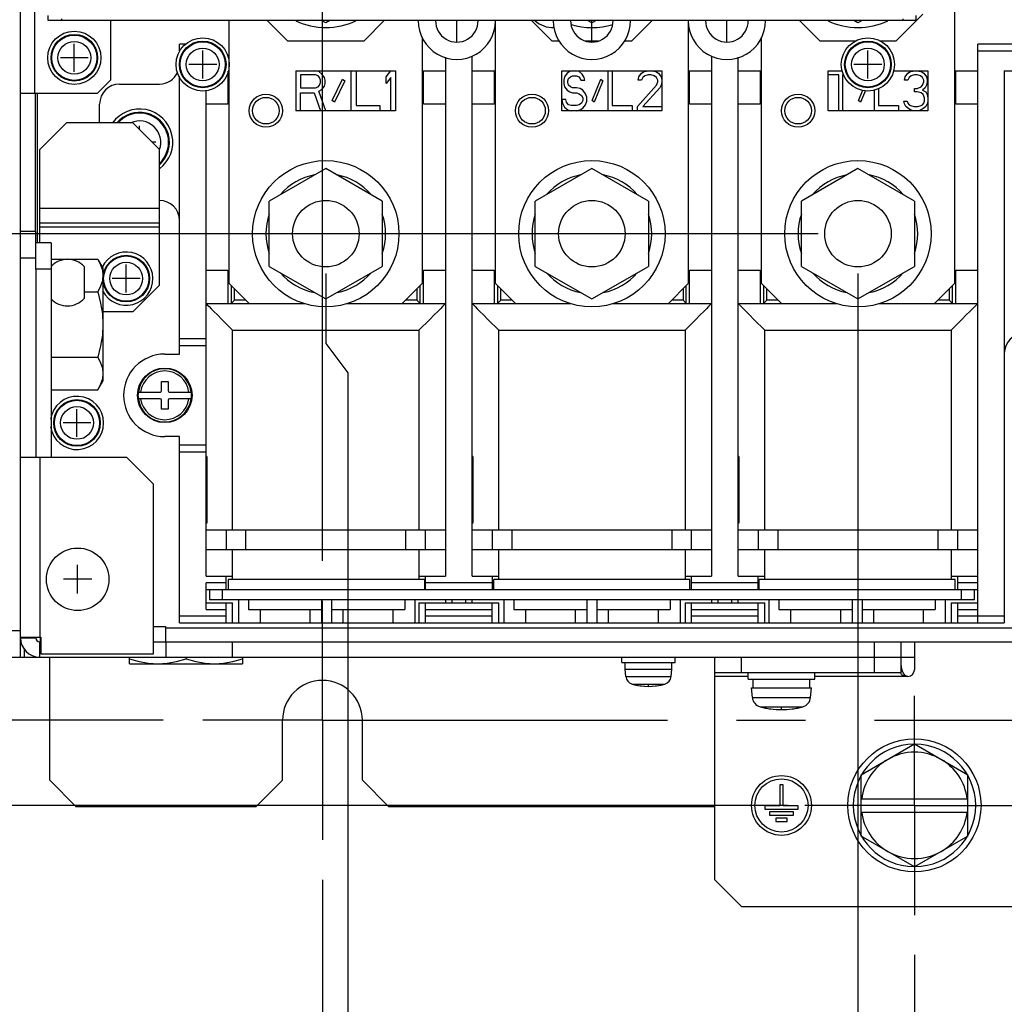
# Model space of a CAD drawing. Extents: x 34 to 410, y 34 to 287.
# Tile 59 of 77: x 280 to 304, y 167 to 191. Entities that reach past the tile are written whole.
import ezdxf

# ---------------------------------------------------------------- set-up
doc = ezdxf.new("R2010")
doc.units = 0
doc.header["$LTSCALE"] = 23.1
doc.linetypes.add('CENTER', pattern=[0.6, 0.375, -0.075, 0.075, -0.075])
doc.layers.get('0').update_dxf_attribs({"linetype": 'CONTINUOUS'})
for name, color, linetype in [('ALL_AXIS', 7, 'CONTINUOUS'), ('ALL_CURVE', 7, 'CONTINUOUS'), ('ALL_DIM', 7, 'CONTINUOUS'), ('ALL_FEATURES', 7, 'CONTINUOUS')]:
    doc.layers.add(name, color=color, linetype=linetype)
doc.dimstyles.get("Standard").update_dxf_attribs({"dimtxt": 2.5, "dimasz": 2.5, "dimexe": 1.25, "dimexo": 0.625, "dimtad": 1, "dimcen": 2.5, "dimazin": 3, "dimtfac": 1, "dimtmove": 0, "dimatfit": 3})

# ---------------------------------------------------------------- blocks, each defined once
blk = doc.blocks.new('_OPEN')
at = {"color": 0, "linetype": 'BYBLOCK'}
for p, q in [((0, 0), (-1, 0.25)), ((-1, -0.25), (0, 0)), ((-1, 0), (0, 0))]:
    blk.add_line(p, q, dxfattribs=at)
blk = doc.blocks.new('*D11')
at = {"layer": 'ALL_DIM', "color": 2, "linetype": 'CONTINUOUS'}
for p, q in [((287.184, 169.634), (287.184, 143.371)), ((302.047, 167.745), (302.047, 143.371)), ((287.184, 144.371), (294.616, 144.371)), ((302.047, 144.371), (294.616, 144.371))]:
    blk.add_line(p, q, dxfattribs=at)
at = {"layer": 'ALL_DIM', "color": 2, "linetype": 'CONTINUOUS', "xscale": 2, "yscale": 2, "zscale": 2, "rotation": 180}
blk.add_blockref('_OPEN', (287.184, 144.371), dxfattribs=at)
at = {"layer": 'ALL_DIM', "color": 2, "linetype": 'CONTINUOUS', "xscale": 2, "yscale": 2, "zscale": 2}
blk.add_blockref('_OPEN', (302.047, 144.371), dxfattribs=at)
blk = doc.blocks.new('*D12')
at = {"layer": 'ALL_DIM', "color": 2, "linetype": 'CONTINUOUS'}
for p, q in [((302.047, 167.745), (302.047, 143.371)), ((308.727, 167.745), (308.727, 143.371)), ((302.047, 144.371), (305.387, 144.371)), ((308.727, 144.371), (305.387, 144.371))]:
    blk.add_line(p, q, dxfattribs=at)
at = {"layer": 'ALL_DIM', "color": 2, "linetype": 'CONTINUOUS', "xscale": 2, "yscale": 2, "zscale": 2, "rotation": 180}
blk.add_blockref('_OPEN', (302.047, 144.371), dxfattribs=at)
at = {"layer": 'ALL_DIM', "color": 2, "linetype": 'CONTINUOUS', "xscale": 2, "yscale": 2, "zscale": 2}
blk.add_blockref('_OPEN', (308.727, 144.371), dxfattribs=at)
blk = doc.blocks.new('*D13')
at = {"layer": 'ALL_DIM', "color": 2, "linetype": 'CONTINUOUS'}
for p, q in [((263.173, 173.636), (263.173, 178.636)), ((263.173, 178.636), (263.173, 172.567)), ((283.184, 173.636), (262.173, 173.636)), ((263.173, 158.679), (263.173, 172.567)), ((298.873, 171.498), (262.173, 171.498)), ((263.173, 171.498), (263.173, 158.679))]:
    blk.add_line(p, q, dxfattribs=at)
at = {"layer": 'ALL_DIM', "color": 2, "linetype": 'CONTINUOUS', "xscale": 2, "yscale": 2, "zscale": 2}
for p, rotation in [((263.173, 173.636), 270), ((263.173, 171.498), 90)]:
    blk.add_blockref('_OPEN', p, dxfattribs=dict(at, rotation=rotation))
blk = doc.blocks.new('*D14')
at = {"layer": 'ALL_DIM', "color": 2, "linetype": 'CONTINUOUS'}
for p, q in [((292.225, 222.867), (256.173, 222.867)), ((257.173, 222.867), (257.173, 198.252)), ((257.173, 173.636), (257.173, 198.252)), ((283.182, 173.636), (256.173, 173.636))]:
    blk.add_line(p, q, dxfattribs=at)
at = {"layer": 'ALL_DIM', "color": 2, "linetype": 'CONTINUOUS', "xscale": 2, "yscale": 2, "zscale": 2}
for p, rotation in [((257.173, 222.867), 90), ((257.173, 173.636), 270)]:
    blk.add_blockref('_OPEN', p, dxfattribs=dict(at, rotation=rotation))
blk = doc.blocks.new('*D15')
at = {"layer": 'ALL_DIM', "color": 2, "linetype": 'CONTINUOUS'}
for p, q in [((287.184, 177.638), (287.184, 239.887)), ((295.802, 226.444), (295.802, 239.887)), ((287.184, 238.887), (274.562, 238.887)), ((274.562, 238.887), (291.493, 238.887)), ((300.802, 238.887), (291.493, 238.887)), ((295.802, 238.887), (300.802, 238.887))]:
    blk.add_line(p, q, dxfattribs=at)
at = {"layer": 'ALL_DIM', "color": 2, "linetype": 'CONTINUOUS', "xscale": 2, "yscale": 2, "zscale": 2}
blk.add_blockref('_OPEN', (287.184, 238.887), dxfattribs=at)
at = {"layer": 'ALL_DIM', "color": 2, "linetype": 'CONTINUOUS', "xscale": 2, "yscale": 2, "zscale": 2, "rotation": 180}
blk.add_blockref('_OPEN', (295.802, 238.887), dxfattribs=at)
blk = doc.blocks.new('*D17')
at = {"layer": 'ALL_DIM', "color": 2, "linetype": 'CONTINUOUS'}
for p, q in [((310.147, 184.852), (310.147, 137.371)), ((287.184, 169.634), (287.184, 137.371)), ((287.184, 138.371), (298.666, 138.371)), ((310.147, 138.371), (298.666, 138.371))]:
    blk.add_line(p, q, dxfattribs=at)
at = {"layer": 'ALL_DIM', "color": 2, "linetype": 'CONTINUOUS', "xscale": 2, "yscale": 2, "zscale": 2, "rotation": 180}
blk.add_blockref('_OPEN', (287.184, 138.371), dxfattribs=at)
at = {"layer": 'ALL_DIM', "color": 2, "linetype": 'CONTINUOUS', "xscale": 2, "yscale": 2, "zscale": 2}
blk.add_blockref('_OPEN', (310.147, 138.371), dxfattribs=at)
blk = doc.blocks.new('*D21')
at = {"layer": 'ALL_DIM', "color": 2, "linetype": 'CONTINUOUS'}
for p, q in [((310.481, 198.93), (310.481, 195.878)), ((310.481, 195.878), (311.538, 194.946)), ((311.538, 194.946), (311.538, 131.371)), ((287.184, 169.634), (287.184, 131.371)), ((287.184, 132.371), (299.361, 132.371)), ((311.538, 132.371), (299.361, 132.371))]:
    blk.add_line(p, q, dxfattribs=at)
at = {"layer": 'ALL_DIM', "color": 2, "linetype": 'CONTINUOUS', "xscale": 2, "yscale": 2, "zscale": 2, "rotation": 180}
blk.add_blockref('_OPEN', (287.184, 132.371), dxfattribs=at)
at = {"layer": 'ALL_DIM', "color": 2, "linetype": 'CONTINUOUS', "xscale": 2, "yscale": 2, "zscale": 2}
blk.add_blockref('_OPEN', (311.538, 132.371), dxfattribs=at)
blk = doc.blocks.new('*D22')
at = {"layer": 'ALL_DIM', "color": 2, "linetype": 'CONTINUOUS'}
for p, q in [((287.268, 184.852), (287.268, 183.096)), ((287.268, 183.096), (287.824, 182.359)), ((287.824, 182.359), (287.824, 155.371)), ((287.184, 169.634), (287.184, 155.371)), ((287.184, 156.371), (276.872, 156.371)), ((276.872, 156.371), (287.504, 156.371)), ((292.824, 156.371), (287.504, 156.371)), ((287.824, 156.371), (292.824, 156.371))]:
    blk.add_line(p, q, dxfattribs=at)
at = {"layer": 'ALL_DIM', "color": 2, "linetype": 'CONTINUOUS', "xscale": 2, "yscale": 2, "zscale": 2}
blk.add_blockref('_OPEN', (287.184, 156.371), dxfattribs=at)
at = {"layer": 'ALL_DIM', "color": 2, "linetype": 'CONTINUOUS', "xscale": 2, "yscale": 2, "zscale": 2, "rotation": 180}
blk.add_blockref('_OPEN', (287.824, 156.371), dxfattribs=at)
blk = doc.blocks.new('*D23')
at = {"layer": 'ALL_DIM', "color": 2, "linetype": 'CONTINUOUS'}
for p, q in [((287.268, 184.852), (287.268, 183.092)), ((300.628, 184.852), (300.628, 149.371)), ((287.268, 183.092), (287.824, 182.361)), ((287.824, 182.361), (287.824, 149.371)), ((287.824, 150.371), (259.277, 150.371)), ((259.277, 150.371), (294.226, 150.371)), ((305.628, 150.371), (294.226, 150.371)), ((300.628, 150.371), (305.628, 150.371))]:
    blk.add_line(p, q, dxfattribs=at)
at = {"layer": 'ALL_DIM', "color": 2, "linetype": 'CONTINUOUS', "xscale": 2, "yscale": 2, "zscale": 2}
blk.add_blockref('_OPEN', (287.824, 150.371), dxfattribs=at)
at = {"layer": 'ALL_DIM', "color": 2, "linetype": 'CONTINUOUS', "xscale": 2, "yscale": 2, "zscale": 2, "rotation": 180}
blk.add_blockref('_OPEN', (300.628, 150.371), dxfattribs=at)
blk = doc.blocks.new('*D27')
at = {"layer": 'ALL_DIM', "color": 2, "linetype": 'CONTINUOUS'}
for p, q in [((299.628, 185.852), (262.173, 185.852)), ((263.173, 185.852), (263.173, 179.744)), ((263.173, 173.636), (263.173, 179.744)), ((283.182, 173.636), (262.173, 173.636))]:
    blk.add_line(p, q, dxfattribs=at)
at = {"layer": 'ALL_DIM', "color": 2, "linetype": 'CONTINUOUS', "xscale": 2, "yscale": 2, "zscale": 2}
for p, rotation in [((263.173, 185.852), 90), ((263.173, 173.636), 270)]:
    blk.add_blockref('_OPEN', p, dxfattribs=dict(at, rotation=rotation))

msp = doc.modelspace()

# ---------------------------------------------------------------- linework, layer by layer
at = {"color": 7, "linetype": 'CONTINUOUS'}
for p, q in [((280.371, 185.211), (281.547, 185.211)), ((281.547, 185.211), (281.673, 184.992)), ((281.547, 185.211), (281.616, 185.071)), ((281.673, 184.992), (281.673, 182.153)), ((281.616, 184.532), (281.547, 184.392)), ((281.202, 184.392), (281.547, 184.392)), ((280.371, 182.753), (281.547, 182.753)), ((281.547, 181.933), (281.673, 182.153)), ((280.371, 181.933), (281.547, 181.933))]:
    msp.add_line(p, q, dxfattribs=at)
for points in [[(281.616, 185.071), (281.659, 184.935), (281.673, 184.802)], [(281.673, 184.802), (281.659, 184.668), (281.616, 184.532)], [(281.547, 184.392), (281.616, 184.111), (281.659, 183.84), (281.673, 183.572)], [(281.673, 183.572), (281.659, 183.305), (281.616, 183.034), (281.547, 182.753)], [(281.547, 182.753), (281.616, 182.612), (281.659, 182.477), (281.673, 182.343)], [(281.673, 182.343), (281.659, 182.209), (281.616, 182.074), (281.547, 181.933)]]:
    msp.add_lwpolyline(points, dxfattribs=at)
at = {"layer": 'ALL_AXIS', "color": 7, "linetype": 'CONTINUOUS'}
for p, q in [((287.268, 191.143), (287.162, 191.204)), ((287.373, 191.204), (287.268, 191.143)), ((293.948, 191.143), (293.842, 191.204)), ((294.053, 191.204), (293.948, 191.143)), ((300.628, 191.143), (300.522, 191.204)), ((300.733, 191.204), (300.628, 191.143)), ((281.202, 185.025), (281.202, 184.224)), ((282.341, 175.055), (282.341, 175.222)), ((282.341, 175.055), (285.18, 175.055)), ((283.761, 175.222), (283.761, 175.182)), ((285.18, 175.222), (285.18, 175.055)), ((294.699, 175.089), (294.699, 175.222)), ((294.699, 175.089), (296.035, 175.089)), ((294.783, 174.922), (294.783, 175.089)), ((295.952, 174.922), (295.952, 175.089)), ((296.035, 175.089), (296.035, 175.222)), ((294.783, 174.922), (295.952, 174.922)), ((294.799, 174.735), (294.783, 174.922)), ((295.935, 174.735), (295.952, 174.922)), ((297.872, 174.671), (297.872, 174.838)), ((299.542, 174.671), (299.542, 174.838)), ((297.872, 174.671), (299.542, 174.671)), ((297.998, 174.454), (297.998, 174.671)), ((299.417, 174.454), (299.417, 174.671)), ((297.956, 174.454), (299.459, 174.454)), ((297.977, 174.21), (297.956, 174.454)), ((299.437, 174.21), (299.459, 174.454)), ((300.711, 172.27), (302.047, 173.041)), ((302.047, 173.041), (303.383, 172.27)), ((298.749, 172.016), (298.666, 172.016)), ((298.666, 172.016), (298.666, 171.49)), ((298.749, 171.49), (298.749, 172.016)), ((298.666, 171.49), (298.29, 171.49)), ((298.29, 171.49), (298.29, 171.406)), ((298.29, 171.406), (299.125, 171.406)), ((299.008, 171.34), (298.407, 171.34)), ((298.407, 171.34), (298.407, 171.256)), ((299.125, 171.49), (298.749, 171.49)), ((299.008, 171.256), (299.008, 171.34)), ((299.125, 171.406), (299.125, 171.49)), ((298.407, 171.256), (299.008, 171.256)), ((298.849, 171.179), (298.565, 171.179)), ((298.565, 171.179), (298.565, 171.095)), ((298.565, 171.095), (298.849, 171.095)), ((298.849, 171.095), (298.849, 171.179)), ((302.047, 169.956), (300.711, 170.727)), ((303.383, 170.727), (302.047, 169.956))]:
    msp.add_line(p, q, dxfattribs=at)
at = {"layer": 'ALL_AXIS', "color": 7, "linetype": 'CENTER'}
for p, q in [((287.184, 173.636), (287.184, 176.638)), ((302.047, 171.498), (302.047, 174.252)), ((287.184, 173.636), (284.182, 173.636)), ((287.184, 173.636), (320.343, 173.636)), ((287.184, 173.636), (287.184, 170.634)), ((302.047, 171.498), (299.294, 171.498)), ((302.047, 171.498), (305.903, 171.498)), ((302.047, 171.498), (302.047, 168.745))]:
    msp.add_line(p, q, dxfattribs=at)
at = {"layer": 'ALL_AXIS', "color": 9, "linetype": 'CONTINUOUS'}
for p, q in [((294.799, 174.735), (295.935, 174.735)), ((294.956, 174.545), (295.779, 174.545)), ((297.977, 174.21), (299.437, 174.21)), ((298.172, 173.976), (299.243, 173.976))]:
    msp.add_line(p, q, dxfattribs=at)
at = {"layer": 'ALL_AXIS', "color": 7, "linetype": 'CONTINUOUS'}
for points in [[(282.341, 175.182), (282.585, 175.112), (282.819, 175.07), (283.051, 175.055)], [(283.051, 175.055), (283.283, 175.07), (283.517, 175.112), (283.761, 175.182)], [(283.761, 175.182), (284.005, 175.112), (284.239, 175.07), (284.471, 175.055)], [(284.471, 175.055), (284.702, 175.07), (284.936, 175.112), (285.18, 175.182)]]:
    msp.add_lwpolyline(points, dxfattribs=at)
for centre, radius in [((280.955, 190.269), 0.668), ((280.955, 190.269), 0.585), ((284.178, 190.102), 0.668), ((284.178, 190.102), 0.585), ((300.878, 190.102), 0.668), ((300.878, 190.102), 0.585), ((282.258, 184.725), 0.585), ((281.022, 181.101), 0.585), ((281.039, 177.176), 0.785), ((302.047, 171.498), 1.67), ((298.707, 171.498), 0.751), ((298.707, 171.498), 0.668)]:
    msp.add_circle(centre, radius, dxfattribs=at)
at = {"layer": 'ALL_AXIS', "color": 9, "linetype": 'CONTINUOUS'}
for centre, radius in [((280.955, 190.269), 0.568), ((280.955, 190.269), 0.411), ((284.178, 190.102), 0.568), ((300.878, 190.102), 0.568), ((284.178, 190.102), 0.411), ((300.878, 190.102), 0.411), ((282.258, 184.725), 0.568), ((282.258, 184.725), 0.411), ((281.022, 181.101), 0.568), ((281.022, 181.101), 0.411)]:
    msp.add_circle(centre, radius, dxfattribs=at)
at = {"layer": 'ALL_AXIS', "color": 7, "linetype": 'CONTINUOUS'}
for centre, radius, start, end in [((287.268, 192.782), 1.754, 244.6508, 295.3492), ((290.558, 191.196), 0.969, 179.5015, 0.4985), ((290.558, 191.196), 0.534, 179.053, 0.947), ((292.963, 191.697), 0.668, 227.9219, 273.0777), ((293.948, 191.196), 0.969, 179.5015, 0.4985), ((293.948, 191.196), 0.534, 179.053, 0.947), ((293.948, 192.782), 1.754, 252.6263, 287.3737), ((297.338, 191.196), 0.969, 179.5015, 0.4985), ((297.338, 191.196), 0.534, 179.053, 0.947), ((300.628, 192.782), 1.754, 244.6508, 295.3492), ((282.592, 188.148), 0.835, 306.9801, 144.4951), ((282.592, 188.148), 0.751, 312.3983, 139.4177), ((280.784, 184.643), 0.566, 42.501, 136.6767), ((282.258, 184.725), 0.668, 207.5175, 154.2728), ((280.784, 184.606), 0.566, 223.3233, 317.499), ((281.022, 181.101), 0.668, 187.5969, 172.4031), ((287.184, 173.636), 1.002, 0, 180), ((295.015, 174.754), 0.217, 185, 254.1191), ((295.367, 175.991), 1.503, 254.1191, 285.8809), ((295.719, 174.754), 0.217, 285.8809, 355), ((298.243, 174.233), 0.267, 185, 254.506), ((299.171, 174.233), 0.267, 285.494, 355), ((298.707, 175.907), 2.004, 254.506, 285.494), ((302.047, 171.498), 1.536, 90.5613, 269.4387), ((302.047, 171.498), 1.336, 60, 120), ((302.047, 171.498), 1.536, 270.5613, 89.4387), ((302.047, 171.498), 1.336, 240, 300)]:
    msp.add_arc(centre, radius, start, end, dxfattribs=at)
at = {"layer": 'ALL_AXIS', "color": 9, "linetype": 'CONTINUOUS'}
for radius, start, end in [(0.73, 314.0043, 137.8566), (0.535, 339.8634, 114.0355)]:
    msp.add_arc((282.592, 188.148), radius, start, end, dxfattribs=at)
at = {"layer": 'ALL_CURVE', "color": 4, "linetype": 'CONTINUOUS'}
for p, q in [((290.558, 190.67), (290.558, 191.204)), ((293.948, 190.67), (293.948, 191.204)), ((297.338, 190.67), (297.338, 191.204)), ((286.516, 189.943), (286.516, 188.941)), ((286.516, 189.943), (289.021, 189.943)), ((287.093, 189.922), (286.993, 189.943)), ((287.172, 189.858), (287.093, 189.922)), ((287.232, 189.773), (287.172, 189.858)), ((287.908, 188.941), (287.908, 189.943)), ((288.027, 189.943), (288.027, 189.069)), ((288.783, 189.794), (288.902, 189.943)), ((289.021, 189.943), (289.021, 188.941)), ((293.196, 188.941), (293.196, 189.943)), ((293.196, 189.943), (295.701, 189.943)), ((293.331, 189.879), (293.264, 189.794)), ((293.398, 189.922), (293.331, 189.879)), ((293.465, 189.943), (293.398, 189.922)), ((293.633, 189.922), (293.549, 189.943)), ((293.701, 189.858), (293.633, 189.922)), ((293.751, 189.773), (293.701, 189.858)), ((294.356, 188.941), (294.356, 189.943)), ((294.457, 189.943), (294.457, 189.069)), ((295.13, 189.794), (295.197, 189.879)), ((295.197, 189.879), (295.264, 189.922)), ((295.264, 189.922), (295.382, 189.943)), ((295.449, 189.943), (295.55, 189.922)), ((295.55, 189.922), (295.617, 189.879)), ((295.617, 189.879), (295.685, 189.794)), ((295.701, 189.943), (295.701, 188.941)), ((299.876, 189.943), (300.242, 189.943)), ((299.876, 188.941), (299.876, 189.943)), ((301.515, 189.943), (302.381, 189.943)), ((301.814, 189.794), (301.88, 189.879)), ((301.88, 189.879), (301.947, 189.922)), ((301.947, 189.922), (302.064, 189.943)), ((302.097, 189.943), (302.214, 189.922)), ((302.214, 189.922), (302.281, 189.879)), ((302.281, 189.879), (302.348, 189.794)), ((302.381, 189.943), (302.381, 188.941)), ((286.636, 189.837), (286.636, 189.517)), ((287.013, 189.837), (286.636, 189.837)), ((287.073, 189.815), (287.013, 189.837)), ((287.113, 189.773), (287.073, 189.815)), ((287.133, 189.709), (287.113, 189.773)), ((287.113, 189.581), (287.133, 189.645)), ((287.133, 189.645), (287.133, 189.709)), ((287.252, 189.709), (287.232, 189.773)), ((287.232, 189.56), (287.252, 189.624)), ((287.252, 189.624), (287.252, 189.709)), ((287.431, 189.197), (287.689, 189.73)), ((287.749, 189.688), (287.49, 189.155)), ((287.689, 189.73), (287.749, 189.688)), ((288.783, 189.624), (288.783, 189.794)), ((288.902, 189.773), (288.783, 189.624)), ((288.902, 188.941), (288.902, 189.773)), ((293.264, 189.794), (293.247, 189.709)), ((293.247, 189.709), (293.247, 189.624)), ((293.247, 189.624), (293.264, 189.538)), ((293.348, 189.688), (293.364, 189.752)), ((293.348, 189.645), (293.348, 189.688)), ((293.364, 189.581), (293.348, 189.645)), ((293.364, 189.752), (293.415, 189.794)), ((293.415, 189.794), (293.465, 189.815)), ((293.465, 189.815), (293.566, 189.815)), ((293.566, 189.815), (293.617, 189.794)), ((293.617, 189.794), (293.65, 189.752)), ((293.65, 189.752), (293.667, 189.709)), ((293.667, 189.709), (293.768, 189.709)), ((293.768, 189.709), (293.751, 189.773)), ((293.953, 189.197), (294.171, 189.73)), ((294.222, 189.688), (294.003, 189.155)), ((294.171, 189.73), (294.222, 189.688)), ((295.113, 189.709), (295.13, 189.794)), ((295.197, 189.709), (295.113, 189.709)), ((295.231, 189.773), (295.197, 189.709)), ((295.281, 189.815), (295.231, 189.773)), ((295.365, 189.837), (295.281, 189.815)), ((295.432, 189.837), (295.365, 189.837)), ((295.516, 189.815), (295.432, 189.837)), ((295.567, 189.773), (295.516, 189.815)), ((295.6, 189.709), (295.567, 189.773)), ((295.567, 189.581), (295.6, 189.666)), ((295.6, 189.666), (295.6, 189.709)), ((295.685, 189.794), (295.701, 189.709)), ((295.701, 189.666), (295.685, 189.581)), ((300.144, 189.837), (299.876, 189.837)), ((300.144, 188.941), (300.144, 189.837)), ((300.268, 189.837), (300.244, 189.837)), ((300.244, 189.837), (300.244, 188.941)), ((301.797, 189.709), (301.814, 189.794)), ((301.88, 189.709), (301.797, 189.709)), ((301.914, 189.773), (301.88, 189.709)), ((301.964, 189.815), (301.914, 189.773)), ((302.047, 189.837), (301.964, 189.815)), ((302.114, 189.837), (302.047, 189.837)), ((302.198, 189.815), (302.114, 189.837)), ((302.248, 189.773), (302.198, 189.815)), ((302.281, 189.709), (302.248, 189.773)), ((302.248, 189.581), (302.281, 189.666)), ((302.281, 189.666), (302.281, 189.709)), ((302.348, 189.794), (302.365, 189.709)), ((302.365, 189.666), (302.348, 189.581)), ((302.365, 189.709), (302.365, 189.666)), ((286.636, 189.517), (287.013, 189.517)), ((286.636, 188.941), (286.636, 189.389)), ((286.636, 189.389), (286.974, 189.389)), ((286.974, 189.389), (287.133, 188.941)), ((287.013, 189.517), (287.073, 189.538)), ((287.073, 189.538), (287.113, 189.581)), ((287.093, 189.432), (287.172, 189.474)), ((287.272, 188.941), (287.093, 189.432)), ((287.172, 189.474), (287.232, 189.56)), ((293.264, 189.538), (293.331, 189.453)), ((293.331, 189.453), (293.398, 189.41)), ((293.415, 189.538), (293.364, 189.581)), ((293.398, 189.41), (293.465, 189.389)), ((293.465, 189.517), (293.415, 189.538)), ((293.566, 189.517), (293.465, 189.517)), ((293.465, 189.389), (293.566, 189.389)), ((293.65, 189.496), (293.566, 189.517)), ((293.566, 189.389), (293.633, 189.368)), ((293.633, 189.368), (293.684, 189.325)), ((293.717, 189.453), (293.65, 189.496)), ((293.785, 189.368), (293.717, 189.453)), ((293.818, 189.282), (293.785, 189.368)), ((295.096, 189.048), (295.567, 189.581)), ((295.651, 189.517), (295.231, 189.048)), ((295.685, 189.581), (295.651, 189.517)), ((300.645, 189.197), (300.751, 189.459)), ((300.814, 189.447), (300.695, 189.155)), ((301.045, 188.941), (301.045, 189.467)), ((301.146, 189.493), (301.146, 189.069)), ((302.047, 189.496), (302.114, 189.496)), ((302.047, 189.41), (302.047, 189.496)), ((302.114, 189.41), (302.047, 189.41)), ((302.114, 189.496), (302.214, 189.538)), ((302.214, 189.389), (302.114, 189.41)), ((302.214, 189.538), (302.248, 189.581)), ((302.264, 189.346), (302.214, 189.389)), ((302.315, 189.517), (302.248, 189.453)), ((302.248, 189.453), (302.331, 189.41)), ((302.348, 189.581), (302.315, 189.517)), ((302.331, 189.41), (302.365, 189.346)), ((287.49, 189.155), (287.431, 189.197)), ((293.196, 189.219), (293.213, 189.133)), ((293.297, 189.219), (293.196, 189.219)), ((293.213, 189.133), (293.264, 189.027)), ((293.314, 189.155), (293.297, 189.219)), ((293.364, 189.091), (293.314, 189.155)), ((293.684, 189.133), (293.633, 189.091)), ((293.684, 189.325), (293.717, 189.261)), ((293.717, 189.197), (293.684, 189.133)), ((293.717, 189.261), (293.717, 189.197)), ((293.785, 189.091), (293.818, 189.176)), ((293.818, 189.176), (293.818, 189.282)), ((294.003, 189.155), (293.953, 189.197)), ((300.695, 189.155), (300.645, 189.197)), ((301.78, 189.176), (301.864, 189.176)), ((301.797, 189.112), (301.78, 189.176)), ((301.864, 189.176), (301.88, 189.133)), ((301.88, 189.133), (301.914, 189.091)), ((302.248, 189.091), (302.281, 189.133)), ((302.298, 189.261), (302.264, 189.346)), ((302.281, 189.133), (302.298, 189.176)), ((302.298, 189.176), (302.298, 189.261)), ((302.365, 189.346), (302.381, 189.261)), ((302.381, 189.176), (302.365, 189.112)), ((289.021, 188.941), (286.516, 188.941)), ((288.027, 189.069), (288.624, 189.069)), ((288.624, 189.069), (288.624, 188.941)), ((295.701, 188.941), (293.196, 188.941)), ((293.264, 189.027), (293.348, 188.963)), ((293.348, 188.963), (293.432, 188.941)), ((293.432, 189.069), (293.364, 189.091)), ((293.566, 189.069), (293.432, 189.069)), ((293.633, 189.091), (293.566, 189.069)), ((293.566, 188.941), (293.65, 188.963)), ((293.65, 188.963), (293.717, 189.005)), ((293.717, 189.005), (293.785, 189.091)), ((294.457, 189.069), (294.962, 189.069)), ((294.962, 189.069), (294.962, 188.941)), ((295.096, 188.941), (295.096, 189.048)), ((295.231, 189.048), (295.701, 189.048)), ((302.381, 188.941), (299.876, 188.941)), ((301.146, 189.069), (301.647, 189.069)), ((301.647, 189.069), (301.647, 188.941)), ((301.83, 189.048), (301.797, 189.112)), ((301.88, 189.005), (301.83, 189.048)), ((301.947, 188.963), (301.88, 189.005)), ((301.914, 189.091), (301.947, 189.069)), ((301.947, 189.069), (302.031, 189.048)), ((302.014, 188.941), (301.947, 188.963)), ((302.031, 189.048), (302.131, 189.048)), ((302.131, 189.048), (302.214, 189.069)), ((302.214, 188.963), (302.148, 188.941)), ((302.214, 189.069), (302.248, 189.091)), ((302.281, 189.005), (302.214, 188.963)), ((302.331, 189.048), (302.281, 189.005)), ((302.365, 189.112), (302.331, 189.048))]:
    msp.add_line(p, q, dxfattribs=at)
at = {"layer": 'ALL_CURVE', "color": 40, "linetype": 'CONTINUOUS'}
for p, q in [((280.955, 189.918), (280.955, 190.62)), ((284.178, 189.751), (284.178, 190.453)), ((300.878, 189.751), (300.878, 190.453)), ((281.306, 190.269), (280.605, 190.269)), ((284.529, 190.102), (283.828, 190.102)), ((301.229, 190.102), (300.528, 190.102)), ((282.592, 188.465), (282.592, 188.557)), ((283.001, 188.148), (282.909, 188.148)), ((282.258, 184.374), (282.258, 185.075)), ((282.609, 184.725), (281.907, 184.725)), ((281.022, 180.75), (281.022, 181.451)), ((281.373, 181.101), (280.671, 181.101)), ((281.039, 176.817), (281.039, 177.535)), ((281.398, 177.176), (280.68, 177.176)), ((295.367, 174.488), (295.367, 174.529)), ((298.707, 173.903), (298.707, 173.945))]:
    msp.add_line(p, q, dxfattribs=at)
for centre, radius, start, end in [((295.367, 175.991), 1.503, 256.5066, 283.4934), ((298.707, 175.907), 2.004, 258.2193, 281.7807)]:
    msp.add_arc(centre, radius, start, end, dxfattribs=at)
at = {"layer": 'ALL_FEATURES', "color": 3, "linetype": 'CONTINUOUS'}
for p, q in [((279.603, 175.222), (279.603, 228.728)), ((302.089, 191.204), (280.296, 191.204)), ((281.874, 189.718), (281.874, 191.204)), ((281.54, 189.384), (281.874, 189.718)), ((279.603, 189.384), (281.54, 189.384)), ((280.02, 189.384), (280.02, 185.626)), ((279.987, 184.958), (279.987, 180.232)), ((282.275, 180.232), (279.603, 180.232)), ((282.943, 179.564), (282.275, 180.232)), ((282.943, 175.306), (282.943, 179.564)), ((279.603, 175.723), (280.111, 175.723)), ((280.111, 175.723), (280.111, 175.306)), ((301.129, 175.606), (309.646, 175.606)), ((280.111, 175.306), (282.943, 175.306)), ((279.603, 175.222), (302.047, 175.222))]:
    msp.add_line(p, q, dxfattribs=at)
at = {"layer": 'ALL_FEATURES', "color": 9, "linetype": 'CONTINUOUS'}
for p, q in [((279.953, 208.338), (279.953, 189.384)), ((280.63, 191.246), (280.63, 191.204)), ((301.755, 191.246), (301.755, 191.204)), ((303.634, 190.444), (305.638, 190.444)), ((279.97, 189.384), (279.97, 185.91)), ((280.087, 186.495), (283.093, 186.495)), ((280.087, 186.027), (283.093, 186.027)), ((284.93, 178.42), (284.93, 183.43)), ((284.93, 183.43), (289.606, 183.43)), ((289.606, 183.43), (289.606, 178.42)), ((291.61, 178.42), (291.61, 183.43)), ((291.61, 183.43), (296.286, 183.43)), ((296.286, 183.43), (296.286, 178.42)), ((298.29, 183.43), (302.966, 183.43)), ((298.29, 178.42), (298.29, 183.43)), ((302.966, 183.43), (302.966, 178.42)), ((284.262, 183.213), (283.594, 183.213)), ((282.541, 181.794), (282.541, 181.794)), ((283.912, 181.794), (283.912, 181.794)), ((280.087, 180.232), (280.087, 175.723)), ((283.594, 180.374), (284.262, 180.374)), ((284.279, 180.174), (284.262, 180.174)), ((290.959, 180.174), (290.942, 180.174)), ((297.639, 180.174), (297.622, 180.174)), ((284.279, 178.671), (284.262, 178.671)), ((290.959, 178.671), (290.942, 178.671)), ((297.639, 178.671), (297.622, 178.671)), ((285.264, 177.919), (285.264, 178.42)), ((289.272, 178.42), (289.272, 177.919)), ((291.944, 177.919), (291.944, 178.42)), ((295.952, 178.42), (295.952, 177.919)), ((298.624, 177.919), (298.624, 178.42)), ((302.632, 178.42), (302.632, 177.919)), ((284.93, 177.168), (284.93, 177.919)), ((289.606, 177.919), (289.606, 177.168)), ((291.61, 177.168), (291.61, 177.919)), ((296.286, 177.919), (296.286, 177.168)), ((298.29, 177.168), (298.29, 177.919)), ((302.966, 177.919), (302.966, 177.168)), ((284.763, 177.084), (284.262, 177.084)), ((291.443, 177.084), (289.773, 177.084)), ((298.123, 177.084), (296.453, 177.084)), ((303.634, 177.084), (303.133, 177.084)), ((284.679, 176.667), (284.679, 176.917)), ((303.216, 176.917), (303.216, 176.667)), ((284.93, 176.082), (284.93, 176.583)), ((289.606, 176.583), (289.606, 176.082)), ((290.441, 176.583), (290.441, 176.667)), ((290.775, 176.667), (290.775, 176.583)), ((291.61, 176.082), (291.61, 176.583)), ((296.286, 176.583), (296.286, 176.082)), ((297.121, 176.583), (297.121, 176.667)), ((297.455, 176.667), (297.455, 176.583)), ((298.29, 176.082), (298.29, 176.583)), ((302.966, 176.583), (302.966, 176.082)), ((284.262, 176.416), (284.763, 176.416)), ((289.773, 176.416), (291.443, 176.416)), ((296.453, 176.416), (298.123, 176.416)), ((303.133, 176.416), (303.634, 176.416)), ((284.763, 176.249), (283.594, 176.249)), ((291.443, 176.249), (289.773, 176.249)), ((298.123, 176.249), (296.453, 176.249)), ((304.302, 176.249), (303.133, 176.249)), ((283.243, 175.957), (327.532, 175.957)), ((279.603, 175.707), (279.987, 175.707)), ((280.087, 175.222), (280.087, 175.606)), ((280.111, 175.707), (280.104, 175.707)), ((284.93, 175.222), (284.93, 175.606)), ((279.703, 175.222), (279.703, 175.414)), ((297.872, 174.738), (297.037, 174.738)), ((301.88, 174.738), (299.542, 174.738))]:
    msp.add_line(p, q, dxfattribs=at)
at = {"layer": 'ALL_FEATURES', "color": 7, "linetype": 'CONTINUOUS'}
for p, q in [((303.049, 191.689), (303.049, 184.599)), ((301.588, 190.695), (302.256, 191.363)), ((280.296, 191.204), (280.296, 191.329)), ((284.846, 184.599), (284.846, 191.204)), ((285.798, 191.204), (286.308, 190.695)), ((288.228, 190.695), (288.737, 191.204)), ((291.526, 184.599), (291.526, 191.204)), ((292.436, 191.204), (292.946, 190.695)), ((294.95, 190.695), (295.459, 191.204)), ((296.369, 191.204), (296.369, 184.599)), ((299.158, 191.204), (299.668, 190.695)), ((302.089, 191.204), (302.089, 191.329)), ((283.594, 190.444), (283.594, 190.611)), ((283.761, 190.611), (283.594, 190.611)), ((286.308, 190.695), (288.228, 190.695)), ((289.689, 190.785), (289.689, 184.599)), ((292.946, 190.695), (293.124, 190.695)), ((293.786, 190.695), (294.11, 190.695)), ((294.772, 190.695), (294.95, 190.695)), ((298.206, 184.599), (298.206, 190.785)), ((299.668, 190.695), (300.586, 190.695)), ((301.17, 190.695), (301.588, 190.695)), ((305.638, 190.611), (303.634, 190.611)), ((303.634, 176.082), (303.634, 190.611)), ((290.274, 190.281), (290.274, 177.251)), ((290.942, 177.251), (290.942, 190.313)), ((296.954, 190.313), (296.954, 177.251)), ((297.622, 177.251), (297.622, 190.281)), ((284.813, 189.934), (284.813, 189.108)), ((284.815, 189.943), (284.846, 189.943)), ((289.689, 189.943), (290.274, 189.943)), ((289.723, 189.108), (289.723, 189.943)), ((290.942, 189.943), (291.526, 189.943)), ((291.493, 189.943), (291.493, 189.108)), ((296.369, 189.943), (296.954, 189.943)), ((296.403, 189.108), (296.403, 189.943)), ((297.622, 189.943), (298.206, 189.943)), ((298.173, 189.943), (298.173, 189.108)), ((303.049, 189.943), (303.634, 189.943)), ((303.083, 189.108), (303.083, 189.943)), ((304.302, 189.943), (305.638, 189.943)), ((304.302, 189.943), (304.302, 176.082)), ((282.091, 189.609), (283.093, 189.609)), ((283.594, 182.829), (283.594, 189.798)), ((284.262, 177.251), (284.262, 189.451)), ((281.59, 188.632), (281.59, 189.108)), ((284.813, 189.108), (284.262, 189.108)), ((290.274, 189.108), (289.723, 189.108)), ((291.493, 189.108), (290.942, 189.108)), ((296.954, 189.108), (296.403, 189.108)), ((298.173, 189.108), (297.622, 189.108)), ((303.634, 189.108), (303.083, 189.108)), ((280.755, 188.632), (280.087, 187.964)), ((282.425, 188.632), (280.755, 188.632)), ((283.093, 187.964), (282.425, 188.632)), ((280.087, 185.626), (280.087, 187.964)), ((283.093, 184.558), (283.093, 187.964)), ((287.268, 187.491), (285.848, 186.671)), ((288.687, 186.671), (287.268, 187.491)), ((293.948, 187.491), (292.528, 186.671)), ((295.367, 186.671), (293.948, 187.491)), ((300.628, 187.491), (299.208, 186.671)), ((302.047, 186.671), (300.628, 187.491)), ((285.848, 185.032), (285.848, 186.671)), ((288.687, 186.671), (288.687, 185.032)), ((292.528, 185.032), (292.528, 186.671)), ((295.367, 186.671), (295.367, 185.032)), ((299.208, 185.032), (299.208, 186.671)), ((302.047, 186.671), (302.047, 185.032)), ((279.987, 185.91), (279.603, 185.91)), ((279.987, 184.958), (279.987, 185.91)), ((280.087, 186.127), (283.093, 186.127)), ((280.371, 185.626), (279.987, 185.626)), ((280.371, 185.626), (280.371, 180.232)), ((279.987, 185.242), (279.603, 185.242)), ((280.371, 184.958), (279.987, 184.958)), ((284.262, 184.933), (284.813, 184.933)), ((284.813, 184.933), (284.813, 184.098)), ((285.848, 185.032), (287.268, 184.213)), ((287.268, 184.213), (288.687, 185.032)), ((289.723, 184.098), (289.723, 184.933)), ((289.723, 184.933), (290.274, 184.933)), ((290.942, 184.933), (291.493, 184.933)), ((291.493, 184.933), (291.493, 184.098)), ((292.528, 185.032), (293.948, 184.213)), ((293.948, 184.213), (295.367, 185.032)), ((296.403, 184.933), (296.954, 184.933)), ((296.403, 184.098), (296.403, 184.933)), ((297.622, 184.933), (298.173, 184.933)), ((298.173, 184.933), (298.173, 184.098)), ((299.208, 185.032), (300.628, 184.213)), ((300.628, 184.213), (302.047, 185.032)), ((303.083, 184.933), (303.634, 184.933)), ((303.083, 184.098), (303.083, 184.933)), ((282.425, 183.89), (283.093, 184.558)), ((284.846, 184.599), (285.347, 184.098)), ((284.896, 184.549), (284.896, 184.098)), ((284.98, 184.182), (284.98, 184.466)), ((289.188, 184.098), (289.689, 184.599)), ((289.556, 184.466), (289.556, 184.182)), ((289.639, 184.098), (289.639, 184.549)), ((291.526, 184.599), (292.027, 184.098)), ((291.576, 184.549), (291.576, 184.098)), ((291.66, 184.182), (291.66, 184.466)), ((295.868, 184.098), (296.369, 184.599)), ((296.236, 184.466), (296.236, 184.182)), ((296.319, 184.098), (296.319, 184.549)), ((298.206, 184.599), (298.707, 184.098)), ((298.256, 184.549), (298.256, 184.098)), ((298.34, 184.182), (298.34, 184.466)), ((302.548, 184.098), (303.049, 184.599)), ((302.916, 184.466), (302.916, 184.182)), ((302.999, 184.098), (302.999, 184.549)), ((284.896, 184.098), (284.98, 184.182)), ((285.264, 184.182), (284.98, 184.182)), ((289.556, 184.182), (289.272, 184.182)), ((289.639, 184.098), (289.556, 184.182)), ((291.576, 184.098), (291.66, 184.182)), ((291.944, 184.182), (291.66, 184.182)), ((296.236, 184.182), (295.952, 184.182)), ((296.319, 184.098), (296.236, 184.182)), ((298.256, 184.098), (298.34, 184.182)), ((298.624, 184.182), (298.34, 184.182)), ((302.916, 184.182), (302.632, 184.182)), ((302.999, 184.098), (302.916, 184.182)), ((284.262, 184.098), (286.749, 184.098)), ((287.787, 184.098), (290.274, 184.098)), ((290.942, 184.098), (293.429, 184.098)), ((294.467, 184.098), (296.954, 184.098)), ((297.622, 184.098), (300.109, 184.098)), ((301.147, 184.098), (303.634, 184.098)), ((282.425, 183.89), (281.673, 183.89)), ((289.877, 183.702), (289.606, 183.43)), ((291.338, 183.702), (291.61, 183.43)), ((296.557, 183.702), (296.286, 183.43)), ((298.018, 183.702), (298.29, 183.43)), ((303.237, 183.702), (302.966, 183.43)), ((283.594, 183.046), (284.262, 183.046)), ((283.226, 182.829), (283.594, 182.829)), ((283.143, 181.911), (283.143, 182.144)), ((283.143, 182.144), (283.31, 182.144)), ((283.31, 182.144), (283.31, 181.911)), ((282.559, 181.877), (283.11, 181.877)), ((283.11, 181.71), (282.559, 181.71)), ((283.343, 181.877), (283.894, 181.877)), ((283.894, 181.71), (283.343, 181.71)), ((283.143, 181.443), (283.143, 181.677)), ((283.31, 181.677), (283.31, 181.443)), ((283.31, 181.443), (283.143, 181.443)), ((283.594, 180.758), (283.226, 180.758)), ((283.594, 176.082), (283.594, 180.758)), ((284.262, 180.541), (283.594, 180.541)), ((284.279, 180.257), (284.262, 180.257)), ((284.279, 180.257), (284.279, 178.587)), ((290.959, 180.257), (290.942, 180.257)), ((290.959, 180.257), (290.959, 178.587)), ((297.639, 180.257), (297.622, 180.257)), ((297.639, 180.257), (297.639, 178.587)), ((284.279, 178.587), (284.262, 178.587)), ((290.959, 178.587), (290.942, 178.587)), ((297.639, 178.587), (297.622, 178.587)), ((284.262, 178.42), (290.274, 178.42)), ((284.763, 178.42), (284.763, 177.919)), ((289.773, 177.919), (289.773, 178.42)), ((290.942, 178.42), (296.954, 178.42)), ((291.443, 178.42), (291.443, 177.919)), ((296.453, 177.919), (296.453, 178.42)), ((297.622, 178.42), (303.634, 178.42)), ((298.123, 178.42), (298.123, 177.919)), ((303.133, 177.919), (303.133, 178.42)), ((290.274, 177.919), (284.262, 177.919)), ((296.954, 177.919), (290.942, 177.919)), ((303.634, 177.919), (297.622, 177.919)), ((284.262, 177.251), (284.93, 177.251)), ((284.763, 176.917), (284.763, 177.251)), ((289.606, 177.251), (290.274, 177.251)), ((289.773, 176.917), (289.773, 177.251)), ((290.942, 177.251), (291.61, 177.251)), ((291.443, 177.251), (291.443, 176.917)), ((296.286, 177.251), (296.954, 177.251)), ((296.453, 176.917), (296.453, 177.251)), ((297.622, 177.251), (298.29, 177.251)), ((298.123, 176.917), (298.123, 177.251)), ((302.966, 177.251), (303.634, 177.251)), ((303.133, 176.917), (303.133, 177.251)), ((284.262, 176.416), (284.262, 177.084)), ((284.825, 176.917), (284.825, 177.168)), ((289.752, 177.168), (284.825, 177.168)), ((289.752, 176.917), (289.752, 177.168)), ((296.411, 177.168), (291.485, 177.168)), ((291.485, 176.917), (291.485, 177.168)), ((296.411, 176.917), (296.411, 177.168)), ((303.07, 177.168), (298.144, 177.168)), ((298.144, 176.917), (298.144, 177.168)), ((303.07, 176.917), (303.07, 177.168)), ((284.262, 176.917), (303.634, 176.917)), ((284.345, 176.917), (284.345, 176.667)), ((303.55, 176.667), (303.55, 176.917)), ((284.262, 176.583), (284.93, 176.583)), ((284.345, 176.667), (303.55, 176.667)), ((284.763, 176.082), (284.763, 176.583)), ((285.076, 176.667), (285.076, 176.082)), ((285.326, 176.667), (285.326, 176.416)), ((287.163, 176.667), (287.163, 176.082)), ((287.414, 176.667), (287.414, 176.082)), ((289.251, 176.667), (289.251, 176.416)), ((289.501, 176.667), (289.501, 176.082)), ((289.606, 176.583), (291.61, 176.583)), ((289.773, 176.082), (289.773, 176.583)), ((290.274, 176.667), (290.274, 176.583)), ((290.942, 176.583), (290.942, 176.667)), ((291.443, 176.082), (291.443, 176.583)), ((291.735, 176.667), (291.735, 176.082)), ((291.986, 176.667), (291.986, 176.416)), ((293.823, 176.667), (293.823, 176.082)), ((294.073, 176.667), (294.073, 176.082)), ((295.91, 176.667), (295.91, 176.416)), ((296.161, 176.667), (296.161, 176.082)), ((296.286, 176.583), (298.29, 176.583)), ((296.453, 176.082), (296.453, 176.583)), ((296.954, 176.667), (296.954, 176.583)), ((297.622, 176.583), (297.622, 176.667)), ((298.123, 176.082), (298.123, 176.583)), ((298.394, 176.667), (298.394, 176.082)), ((298.645, 176.667), (298.645, 176.416)), ((300.482, 176.667), (300.482, 176.082)), ((300.732, 176.667), (300.732, 176.082)), ((302.569, 176.667), (302.569, 176.416)), ((302.82, 176.667), (302.82, 176.082)), ((302.966, 176.583), (303.634, 176.583)), ((303.133, 176.082), (303.133, 176.583)), ((285.326, 176.416), (287.163, 176.416)), ((285.619, 176.416), (285.619, 176.082)), ((286.871, 176.416), (286.871, 176.082)), ((287.414, 176.416), (289.251, 176.416)), ((287.706, 176.082), (287.706, 176.416)), ((288.959, 176.082), (288.959, 176.416)), ((291.986, 176.416), (293.823, 176.416)), ((292.278, 176.416), (292.278, 176.082)), ((293.53, 176.416), (293.53, 176.082)), ((294.073, 176.416), (295.91, 176.416)), ((294.365, 176.082), (294.365, 176.416)), ((295.618, 176.082), (295.618, 176.416)), ((298.645, 176.416), (300.482, 176.416)), ((298.937, 176.416), (298.937, 176.082)), ((300.189, 176.416), (300.189, 176.082)), ((300.732, 176.416), (302.569, 176.416)), ((301.024, 176.082), (301.024, 176.416)), ((302.277, 176.082), (302.277, 176.416)), ((283.594, 176.082), (304.302, 176.082)), ((279.335, 175.89), (279.603, 175.89)), ((282.943, 175.991), (283.243, 175.991)), ((283.243, 175.991), (283.243, 175.606)), ((279.987, 175.707), (279.987, 175.723)), ((280.111, 175.606), (280.087, 175.606)), ((280.104, 175.606), (280.104, 175.723)), ((280.104, 175.681), (280.111, 175.681)), ((282.943, 175.606), (301.129, 175.606)), ((283.26, 175.222), (283.26, 175.606)), ((301.045, 174.838), (301.045, 175.606)), ((301.713, 174.799), (301.713, 175.606)), ((302.047, 175.606), (302.047, 174.905)), ((279.335, 175.222), (279.603, 175.222)), ((280.337, 172.133), (280.337, 175.222)), ((297.037, 169.628), (297.037, 175.222)), ((297.705, 174.838), (297.705, 175.222)), ((297.037, 174.838), (301.713, 174.838)), ((286.182, 172.133), (286.182, 173.636)), ((288.186, 172.133), (288.186, 173.636)), ((280.337, 172.133), (281.005, 171.465)), ((285.514, 171.465), (286.182, 172.133)), ((288.186, 172.133), (288.854, 171.465)), ((300.711, 170.727), (300.711, 172.27)), ((303.383, 170.727), (303.383, 172.27)), ((300.711, 171.665), (303.383, 171.665)), ((285.514, 171.465), (281.005, 171.465)), ((297.037, 171.465), (288.854, 171.465)), ((300.711, 171.331), (303.383, 171.331)), ((297.037, 169.628), (297.705, 168.96)), ((297.705, 168.96), (313.069, 168.96))]:
    msp.add_line(p, q, dxfattribs=at)
for points in [[(284.262, 184.098), (284.27, 184.09), (284.294, 184.066), (284.338, 184.022), (284.391, 183.97), (284.459, 183.901), (284.549, 183.812), (284.658, 183.702), (284.93, 183.43)], [(290.274, 184.098), (290.266, 184.09), (290.241, 184.066), (290.198, 184.022), (290.145, 183.97), (290.077, 183.901), (289.987, 183.812), (289.877, 183.702)], [(290.942, 184.098), (290.95, 184.09), (290.974, 184.066), (291.018, 184.022), (291.071, 183.97), (291.139, 183.901), (291.229, 183.812), (291.338, 183.702)], [(296.954, 184.098), (296.946, 184.09), (296.921, 184.066), (296.878, 184.022), (296.825, 183.97), (296.757, 183.901), (296.667, 183.812), (296.557, 183.702)], [(297.622, 184.098), (297.63, 184.09), (297.654, 184.066), (297.698, 184.022), (297.751, 183.97), (297.819, 183.901), (297.909, 183.812), (298.018, 183.702)], [(303.634, 184.098), (303.626, 184.09), (303.601, 184.066), (303.558, 184.022), (303.505, 183.97), (303.437, 183.901), (303.347, 183.812), (303.237, 183.702)], [(301.88, 174.738), (301.85, 174.739), (301.823, 174.742), (301.799, 174.746), (301.777, 174.752), (301.757, 174.759), (301.74, 174.768), (301.726, 174.777), (301.717, 174.788), (301.713, 174.799)]]:
    msp.add_lwpolyline(points, dxfattribs=at)
at = {"layer": 'ALL_FEATURES', "color": 3, "linetype": 'CONTINUOUS'}
msp.add_lwpolyline([(301.88, 174.738), (301.849, 174.744), (301.817, 174.762), (301.789, 174.79), (301.764, 174.827), (301.744, 174.872), (301.728, 174.922), (301.717, 174.977), (301.713, 175.034)], dxfattribs=at)
at = {"layer": 'ALL_FEATURES', "color": 7, "linetype": 'CONTINUOUS'}
for centre, radius in [((285.765, 188.941), 0.417), ((285.765, 188.941), 0.334), ((292.445, 188.941), 0.417), ((292.445, 188.941), 0.334), ((299.125, 188.941), 0.417), ((299.125, 188.941), 0.334), ((287.268, 185.852), 1.837), ((293.948, 185.852), 1.837), ((300.628, 185.852), 1.837), ((287.268, 185.852), 0.835), ((293.948, 185.852), 0.835), ((300.628, 185.852), 0.835), ((283.226, 181.794), 0.685)]:
    msp.add_circle(centre, radius, dxfattribs=at)
at = {"layer": 'ALL_FEATURES', "color": 9, "linetype": 'CONTINUOUS'}
msp.add_circle((283.226, 181.794), 0.685, dxfattribs=at)
at = {"layer": 'ALL_FEATURES', "color": 7, "linetype": 'CONTINUOUS'}
for centre, radius, start, end in [((283.093, 190.11), 0.501, 270, 335.9292), ((282.091, 189.108), 0.501, 90, 180), ((283.093, 186.186), 0.501, 0, 90), ((304.803, 182.846), 0.501, 90, 180), ((283.226, 181.794), 1.035, 90, 270), ((283.226, 181.794), 0.673, 172.8686, 187.1314), ((283.11, 181.911), 0.0334, 270, 360), ((283.11, 181.677), 0.0334, 0, 90), ((283.343, 181.911), 0.0334, 180, 270), ((283.343, 181.677), 0.0334, 90, 180), ((283.226, 181.794), 0.673, 352.8686, 7.1314), ((280.087, 175.707), 0.1, 180, 270), ((301.88, 174.905), 0.167, 270, 360), ((302.047, 171.498), 1.336, 120, 172.8192), ((302.047, 171.498), 1.336, 7.1808, 60), ((302.047, 171.498), 1.336, 187.1808, 240), ((302.047, 171.498), 1.336, 300, 352.8192)]:
    msp.add_arc(centre, radius, start, end, dxfattribs=at)
at = {"layer": 'ALL_FEATURES', "color": 9, "linetype": 'CONTINUOUS'}
for centre, radius, start, end in [((287.268, 185.852), 1.503, 100.8119, 139.1881), ((287.268, 185.852), 1.503, 40.8119, 79.1881), ((293.948, 185.852), 1.503, 100.8119, 139.1881), ((293.948, 185.852), 1.503, 40.8119, 79.1881), ((300.628, 185.852), 1.503, 100.8119, 139.1881), ((300.628, 185.852), 1.503, 40.8119, 79.1881), ((287.268, 185.852), 1.503, 160.8119, 199.1881), ((287.268, 185.852), 1.503, 340.8119, 19.1881), ((293.948, 185.852), 1.503, 160.8119, 199.1881), ((293.948, 185.852), 1.503, 340.8119, 19.1881), ((300.628, 185.852), 1.503, 160.8119, 199.1881), ((300.628, 185.852), 1.503, 340.8119, 19.1881), ((287.268, 185.852), 1.503, 220.8119, 259.1881), ((287.268, 185.852), 1.503, 280.8119, 319.1881), ((293.948, 185.852), 1.503, 220.8119, 259.1881), ((293.948, 185.852), 1.503, 280.8119, 319.1881), ((300.628, 185.852), 1.503, 220.8119, 259.1881), ((300.628, 185.852), 1.503, 280.8119, 319.1881), ((283.226, 181.794), 0.669, 7.1749, 172.8251), ((283.226, 181.794), 0.612, 7.8464, 172.1536), ((283.226, 181.794), 0.669, 187.1749, 352.8251), ((283.226, 181.794), 0.612, 187.8464, 352.1536)]:
    msp.add_arc(centre, radius, start, end, dxfattribs=at)
at = {"layer": 'ALL_FEATURES', "color": 3, "linetype": 'CONTINUOUS'}
msp.add_arc((280.087, 175.707), 0.484, 180, 270, dxfattribs=at)

# ---------------------------------------------------------------- dimensions: what is measured, and where the dimension line sits
at = {"layer": 'ALL_DIM', "color": 2, "linetype": 'CONTINUOUS'}
for base, p1, p2, picture, middle in [((295.802, 238.887), (287.184, 176.638), (295.802, 225.444), '*D15', (274.562, 238.887)), ((310.481, 132.371), (287.184, 170.634), (310.481, 199.93), '*D21', (292.481, 132.371)), ((300.628, 150.371), (287.268, 185.852), (300.628, 185.852), '*D23', (259.277, 150.371)), ((287.268, 156.371), (287.184, 170.634), (287.268, 185.852), '*D22', (276.872, 156.371)), ((310.147, 138.371), (287.184, 170.634), (310.147, 185.852), '*D17', (293.712, 138.371)), ((302.047, 144.371), (287.184, 170.634), (302.047, 168.745), '*D11', (291.864, 144.371)), ((308.727, 144.371), (302.047, 168.745), (308.727, 168.745), '*D12', (302.635, 144.371))]:
    dim = msp.add_linear_dim(base=base, p1=p1, p2=p2, dimstyle='Standard', dxfattribs=at)
    dim.commit()
    dim.dimension.update_dxf_attribs({"geometry": picture, "text_midpoint": middle, "dimtype": 128})
for base, p1, p2, picture, middle in [((257.173, 222.867), (284.182, 173.636), (293.225, 222.867), '*D14', (257.173, 191.372)), ((263.173, 185.852), (284.182, 173.636), (300.628, 185.852), '*D27', (263.173, 174.24)), ((263.173, 173.636), (299.873, 171.498), (284.184, 173.636), '*D13', (263.173, 158.679))]:
    dim = msp.add_linear_dim(base=base, p1=p1, p2=p2, angle=90, dimstyle='Standard', dxfattribs=at)
    dim.commit()
    dim.dimension.update_dxf_attribs({"geometry": picture, "text_midpoint": middle, "dimtype": 128})

doc.saveas('drawing.dxf')
